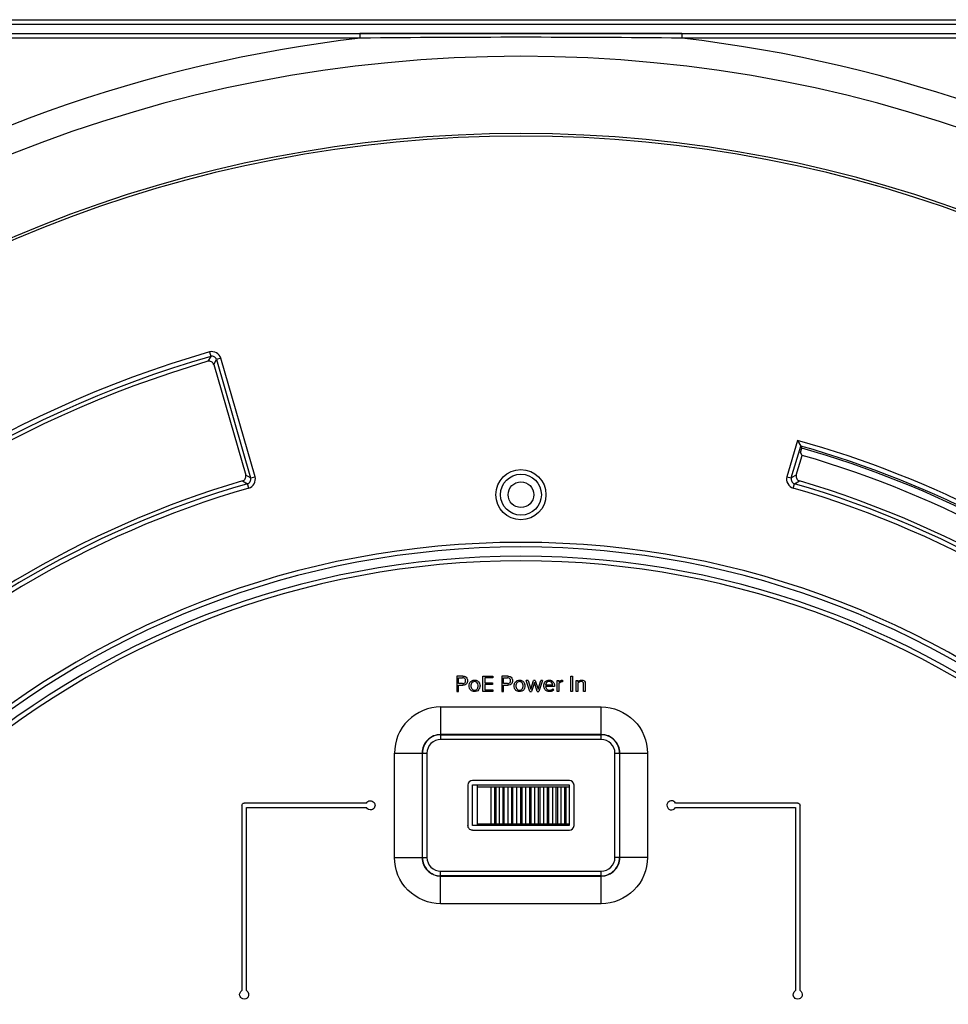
# Model space of a CAD drawing. Header units: inches. Extents: x 0 to 17, y 0 to 11.
# Tile 14 of 17: x 13.083 to 13.876, y 8.314 to 9.155. Entities that reach past the tile are written whole.
import ezdxf

# ---------------------------------------------------------------- set-up
doc = ezdxf.new("R2010")
doc.units = ezdxf.units.IN
doc.header["$LTSCALE"] = 0.935
doc.header["$MEASUREMENT"] = 0
doc.layers.get('0').update_dxf_attribs({"linetype": 'CONTINUOUS'})

msp = doc.modelspace()

# ---------------------------------------------------------------- linework, layer by layer
at = {"color": 7, "linetype": 'Continuous'}
for p, q in [((12.92068, 9.15464), (13.96836, 9.15463)), ((12.92068, 9.14283), (14.09272, 9.14283)), ((13.37381, 9.14283), (13.37381, 9.13889)), ((13.64866, 9.14283), (13.37381, 9.14283)), ((13.64866, 9.14283), (13.64866, 9.13889)), ((13.37416, 9.13888), (12.92068, 9.13889)), ((14.09272, 9.13889), (13.6484, 9.13889)), ((13.24641, 8.86733), (13.24408, 8.8631)), ((13.24532, 8.87109), (13.24642, 8.86732)), ((13.25504, 8.86574), (13.25127, 8.86465)), ((13.28426, 8.76461), (13.25504, 8.86574)), ((13.24895, 8.86043), (13.25127, 8.86465)), ((13.24895, 8.86043), (13.27628, 8.76584)), ((13.25127, 8.86465), (13.28049, 8.76353)), ((13.74733, 8.79564), (13.73822, 8.76465)), ((13.74198, 8.76354), (13.75, 8.79081)), ((13.74733, 8.79564), (13.75, 8.79081)), ((13.75096, 8.78908), (13.75, 8.79081)), ((13.74621, 8.76585), (13.7512, 8.78283)), ((13.74985, 8.7853), (13.75096, 8.78908)), ((13.7512, 8.78283), (13.74985, 8.7853)), ((13.28049, 8.76353), (13.27628, 8.76584)), ((13.28049, 8.76352), (13.28426, 8.76461)), ((13.73822, 8.76465), (13.74198, 8.76354)), ((13.74621, 8.76586), (13.74198, 8.76354)), ((13.27362, 8.76099), (13.27781, 8.75867)), ((13.2789, 8.7549), (13.27782, 8.75867)), ((13.74356, 8.7549), (13.74465, 8.75866)), ((13.74466, 8.75867), (13.74887, 8.76098)), ((13.45642, 8.5944), (13.45642, 8.58143)), ((13.46163, 8.5944), (13.45642, 8.5944)), ((13.45803, 8.58803), (13.45803, 8.59296)), ((13.45803, 8.59296), (13.46144, 8.59296)), ((13.46144, 8.58803), (13.45803, 8.58803)), ((13.4787, 8.58143), (13.4787, 8.5944)), ((13.4787, 8.5944), (13.4872, 8.5944)), ((13.48032, 8.59296), (13.48032, 8.58878)), ((13.4872, 8.59296), (13.48032, 8.59296)), ((13.48032, 8.58878), (13.48706, 8.58878)), ((13.48706, 8.58878), (13.48706, 8.58734)), ((13.4872, 8.5944), (13.4872, 8.59296)), ((13.49478, 8.5944), (13.49478, 8.58143)), ((13.49999, 8.5944), (13.49478, 8.5944)), ((13.4964, 8.58803), (13.4964, 8.59296)), ((13.4964, 8.59296), (13.4998, 8.59296)), ((13.4998, 8.58803), (13.4964, 8.58803)), ((13.51878, 8.58143), (13.51578, 8.59082)), ((13.5173, 8.59082), (13.51578, 8.59082)), ((13.5173, 8.59082), (13.5196, 8.58334)), ((13.5196, 8.58334), (13.52206, 8.59082)), ((13.52269, 8.58898), (13.52024, 8.58143)), ((13.52331, 8.59082), (13.52206, 8.59082)), ((13.52514, 8.58143), (13.52269, 8.58898)), ((13.52331, 8.59082), (13.52578, 8.58334)), ((13.52578, 8.58334), (13.52807, 8.59082)), ((13.52959, 8.59082), (13.52659, 8.58143)), ((13.52959, 8.59082), (13.52807, 8.59082)), ((13.53273, 8.58834), (13.53228, 8.58672)), ((13.54223, 8.58143), (13.54223, 8.59082)), ((13.54223, 8.59082), (13.54368, 8.59082)), ((13.54368, 8.59082), (13.54368, 8.58931)), ((13.54368, 8.58808), (13.54368, 8.58143)), ((13.54681, 8.59102), (13.54681, 8.58952)), ((13.55372, 8.58143), (13.55372, 8.5944)), ((13.55372, 8.5944), (13.55533, 8.5944)), ((13.55533, 8.5944), (13.55533, 8.58143)), ((13.55831, 8.58143), (13.55831, 8.59082)), ((13.55831, 8.59082), (13.55977, 8.59082)), ((13.55977, 8.59082), (13.55977, 8.58946)), ((13.55977, 8.5883), (13.55977, 8.58143)), ((13.5661, 8.58803), (13.5661, 8.58143)), ((13.45642, 8.58143), (13.45803, 8.58143)), ((13.45803, 8.58143), (13.45803, 8.58659)), ((13.45803, 8.58659), (13.46163, 8.58659)), ((13.4872, 8.58143), (13.4787, 8.58143)), ((13.48032, 8.58734), (13.48032, 8.58287)), ((13.48706, 8.58734), (13.48032, 8.58734)), ((13.48032, 8.58287), (13.4872, 8.58287)), ((13.4872, 8.58287), (13.4872, 8.58143)), ((13.49478, 8.58143), (13.4964, 8.58143)), ((13.4964, 8.58143), (13.4964, 8.58659)), ((13.4964, 8.58659), (13.49999, 8.58659)), ((13.51878, 8.58143), (13.52024, 8.58143)), ((13.52514, 8.58143), (13.52659, 8.58143)), ((13.53988, 8.58565), (13.53227, 8.58565)), ((13.53844, 8.58672), (13.53228, 8.58672)), ((13.53855, 8.58359), (13.53925, 8.58264)), ((13.54368, 8.58143), (13.54223, 8.58143)), ((13.55533, 8.58143), (13.55372, 8.58143)), ((13.55977, 8.58143), (13.55831, 8.58143)), ((13.56465, 8.58143), (13.56465, 8.58758)), ((13.5661, 8.58143), (13.56465, 8.58143)), ((13.44268, 8.56815), (13.44268, 8.54039)), ((13.44274, 8.56815), (13.57979, 8.56815)), ((13.57979, 8.54454), (13.57979, 8.56815)), ((13.57979, 8.54454), (13.44268, 8.54454)), ((13.44268, 8.54432), (13.57979, 8.54432)), ((13.57979, 8.54039), (13.44268, 8.54039)), ((13.57979, 8.54454), (13.57979, 8.54432)), ((13.57979, 8.54039), (13.57979, 8.54432)), ((13.40324, 8.52871), (13.43101, 8.52871)), ((13.40324, 8.43963), (13.40324, 8.52869)), ((13.42686, 8.52871), (13.42686, 8.43963)), ((13.42707, 8.43963), (13.42707, 8.52871)), ((13.43101, 8.52871), (13.43101, 8.43963)), ((13.59146, 8.43963), (13.59146, 8.52871)), ((13.59146, 8.52871), (13.61923, 8.52871)), ((13.5954, 8.52871), (13.5954, 8.43963)), ((13.59561, 8.43963), (13.59561, 8.52871)), ((13.61923, 8.52871), (13.61923, 8.43964)), ((13.55257, 8.50543), (13.46989, 8.50543)), ((13.46596, 8.5015), (13.46596, 8.46685)), ((13.46978, 8.46688), (13.46978, 8.50152)), ((13.46978, 8.50152), (13.55246, 8.50152)), ((13.47412, 8.46688), (13.47412, 8.50152)), ((13.47412, 8.49995), (13.55246, 8.49995)), ((13.48553, 8.49995), (13.48553, 8.46845)), ((13.48853, 8.49995), (13.48853, 8.46845)), ((13.48971, 8.49995), (13.48971, 8.46845)), ((13.49271, 8.49995), (13.49271, 8.46845)), ((13.49571, 8.49995), (13.49571, 8.46845)), ((13.49689, 8.46845), (13.49689, 8.49995)), ((13.49989, 8.49995), (13.49989, 8.46845)), ((13.50312, 8.49995), (13.50312, 8.46845)), ((13.50431, 8.46845), (13.50431, 8.49995)), ((13.50754, 8.49995), (13.50754, 8.46845)), ((13.51077, 8.49995), (13.51077, 8.46845)), ((13.51195, 8.49995), (13.51195, 8.46845)), ((13.51518, 8.49995), (13.51518, 8.46845)), ((13.51841, 8.49995), (13.51841, 8.46845)), ((13.51959, 8.49995), (13.51959, 8.46845)), ((13.52282, 8.49995), (13.52282, 8.46845)), ((13.52605, 8.49995), (13.52605, 8.46845)), ((13.52723, 8.49995), (13.52723, 8.46845)), ((13.53046, 8.49995), (13.53046, 8.46845)), ((13.53369, 8.49995), (13.53369, 8.46845)), ((13.53487, 8.49995), (13.53487, 8.46845)), ((13.5381, 8.49995), (13.5381, 8.46845)), ((13.5411, 8.49995), (13.5411, 8.46845)), ((13.54228, 8.49995), (13.54228, 8.46845)), ((13.54528, 8.49995), (13.54528, 8.46845)), ((13.54828, 8.49995), (13.54828, 8.46845)), ((13.54946, 8.49995), (13.54946, 8.46845)), ((13.55246, 8.50152), (13.55246, 8.46688)), ((13.55651, 8.46685), (13.55651, 8.5015)), ((13.27305, 8.48417), (13.27305, 8.32615)), ((13.37932, 8.48614), (13.27501, 8.48614)), ((13.27698, 8.32615), (13.27698, 8.48221)), ((13.27698, 8.48221), (13.37932, 8.48221)), ((13.74745, 8.48614), (13.64315, 8.48614)), ((13.64315, 8.48221), (13.74549, 8.48221)), ((13.74549, 8.48221), (13.74549, 8.32615)), ((13.74942, 8.32615), (13.74942, 8.48417)), ((13.55246, 8.46688), (13.46978, 8.46688)), ((13.46989, 8.46291), (13.55257, 8.46291)), ((13.47412, 8.46845), (13.55246, 8.46845)), ((13.40324, 8.43963), (13.43101, 8.43963)), ((13.61923, 8.43963), (13.59146, 8.43963)), ((13.44268, 8.40019), (13.44268, 8.42796)), ((13.44268, 8.42796), (13.57979, 8.42796)), ((13.57979, 8.42403), (13.44268, 8.42403)), ((13.44268, 8.42381), (13.57979, 8.42381)), ((13.57979, 8.40019), (13.57979, 8.42796)), ((13.57977, 8.4002), (13.44268, 8.40019))]:
    msp.add_line(p, q, dxfattribs=at)
for radius in [0.02138, 0.01745, 0.01098]:
    msp.add_circle((13.51121, 8.74927), radius, dxfattribs=at)
for centre, radius, start, end in [((13.51123, 7.95267), 1.19407, 96.59163, 122.91783), ((13.51073, -4.06713), 13.20673, 89.9978, 90.592485), ((13.51174, -4.06701), 13.20661, 89.407453, 90.002207), ((13.51123, 7.95267), 1.1941, 57.08733, 83.40382), ((13.51123, 7.95267), 1.17074, 278.66211, 261.33788), ((13.51123, 7.95267), 1.1048, 279.22632, 260.77368), ((13.51123, 7.95267), 1.10259, 279.21296, 260.78708), ((13.51124, 7.95264), 0.95617, 106.14566, 139.17043), ((13.51124, 7.95264), 0.95224, 106.14732, 138.93673), ((13.51123, 7.95267), 0.94881, 106.35344, 138.4955), ((13.51123, 7.95267), 0.87541, 50.79608, 74.35342), ((13.51123, 7.95267), 0.87149, 50.79608, 74.09887), ((13.51123, 7.95267), 0.87008, 50.86258, 74.00695), ((13.51123, 7.95267), 0.86414, 48.93269, 73.87717), ((13.51123, 7.95267), 0.84252, 106.38348, 163.61531), ((13.51123, 7.95267), 0.83911, 106.15125, 163.8486), ((13.51123, 7.95267), 0.83911, 16.15125, 73.8486), ((13.51123, 7.95267), 0.84252, 16.38348, 73.61646), ((13.51123, 7.95267), 0.83519, 106.14993, 163.84987), ((13.51123, 7.95267), 0.83519, 16.14993, 73.84987), ((13.51123, 7.95267), 0.75591, 283.49642, 256.50358), ((13.51123, 7.95267), 0.75197, 283.03453, 256.96547), ((13.51123, 7.95267), 0.74409, 283.17493, 256.82491), ((13.51123, 7.95267), 0.74016, 283.78919, 256.21081), ((13.44268, 8.52872), 0.01582, 89.99638, 180.00362), ((13.44268, 8.52872), 0.01561, 89.99638, 180.00362), ((13.57979, 8.52872), 0.01582, 359.99638, 90.00365), ((13.57979, 8.52872), 0.01561, 359.99638, 90.00365), ((13.44268, 8.43963), 0.01582, 179.99638, 270.00362), ((13.44268, 8.43963), 0.01561, 179.99638, 270.00362), ((13.57979, 8.43963), 0.01582, 269.99638, 0.00362), ((13.57979, 8.43963), 0.01561, 269.99638, 0.00362)]:
    msp.add_arc(centre, radius, start, end, dxfattribs=at)
for centre, major_axis, start_param, end_param in [((13.4699, 8.5015), (-0.00278, 0.00278), -0.785246, 0.785246), ((13.55257, 8.5015), (0.00278, 0.00278), -0.785246, 0.785246), ((13.55257, 8.46685), (-0.00278, 0.00278), -3.926839, -2.356347)]:
    msp.add_ellipse(centre, major_axis=major_axis, ratio=0.999695, start_param=start_param, end_param=end_param, dxfattribs=at)
for points, knots in [([(12.92068, 9.15071), (13.0098, 9.15071), (13.18802, 9.15071), (13.45537, 9.1507), (13.65587, 9.15073), (13.78954, 9.15069), (13.85638, 9.15071), (13.92321, 9.15068), (13.99005, 9.15073), (14.05688, 9.15055), (14.12374, 9.15135), (14.19046, 9.14551), (14.25606, 9.13204), (14.3198, 9.11153), (14.4012, 9.0751), (14.49465, 9.01299), (14.58773, 8.9159), (14.6574, 8.80084), (14.69306, 8.69445), (14.70726, 8.6064), (14.70927, 8.5618), (14.70927, 8.53953)], [0, 0, 0, 0, 0.125058, 0.250117, 0.375175, 0.40644, 0.437704, 0.468969, 0.500234, 0.531497, 0.562764, 0.594022, 0.625281, 0.656542, 0.687801, 0.750222, 0.81264, 0.875063, 0.937483, 0.968741, 1, 1, 1, 1]), ([(13.25504, 8.86574), (13.25444, 8.86765), (13.25172, 8.87119), (13.24728, 8.87161), (13.24535, 8.8711)], [0, 0, 0, 0, 0.500034, 1, 1, 1, 1]), ([(13.25127, 8.86465), (13.251, 8.86562), (13.24961, 8.86739), (13.24737, 8.86762), (13.24641, 8.86733)], [0, 0, 0, 0, 0.500014, 1, 1, 1, 1]), ([(13.24895, 8.86043), (13.24865, 8.86137), (13.24719, 8.863), (13.24504, 8.86336), (13.24408, 8.8631)], [0, 0, 0, 0, 0.500049, 1, 1, 1, 1]), ([(13.27892, 8.75491), (13.28084, 8.75547), (13.28432, 8.75826), (13.28481, 8.7627), (13.28426, 8.76461)], [0, 0, 0, 0, 0.49953, 1, 1, 1, 1]), ([(13.73822, 8.76465), (13.73766, 8.76273), (13.73813, 8.75827), (13.74163, 8.75547), (13.74355, 8.75491)], [0, 0, 0, 0, 0.499617, 1, 1, 1, 1]), ([(13.74621, 8.76585), (13.74595, 8.7649), (13.74631, 8.76274), (13.74793, 8.76127), (13.74888, 8.76098)], [0, 0, 0, 0, 0.499931, 1, 1, 1, 1]), ([(13.27781, 8.75867), (13.27877, 8.75896), (13.28053, 8.76034), (13.28075, 8.76256), (13.28049, 8.76352)], [0, 0, 0, 0, 0.500004, 1, 1, 1, 1]), ([(13.74199, 8.76354), (13.74172, 8.76258), (13.74193, 8.76034), (13.7437, 8.75896), (13.74466, 8.75867)], [0, 0, 0, 0, 0.500003, 1, 1, 1, 1]), ([(13.46144, 8.58803), (13.46232, 8.58801), (13.4635, 8.58852), (13.46404, 8.58999), (13.46404, 8.591), (13.4635, 8.59247), (13.46229, 8.59297), (13.46144, 8.59296)], [0, 0, 0, 0, 0.3125, 0.4375, 0.5625, 0.6875, 1, 1, 1, 1]), ([(13.46163, 8.5944), (13.46297, 8.59442), (13.46485, 8.59359), (13.46572, 8.5913), (13.46573, 8.5897), (13.46485, 8.58741), (13.46298, 8.58656), (13.46163, 8.58659)], [0, 0, 0, 0, 0.3125, 0.4375, 0.5625, 0.6875, 1, 1, 1, 1]), ([(13.47161, 8.5812), (13.47097, 8.5812), (13.46986, 8.58138), (13.46851, 8.58226), (13.46749, 8.5835), (13.46695, 8.58518), (13.46695, 8.5871), (13.46784, 8.58986), (13.47, 8.59111), (13.47163, 8.59106)], [0, 0, 0, 0, 0.125, 0.21875, 0.3125, 0.4375, 0.5625, 0.6875, 1, 1, 1, 1]), ([(13.47163, 8.58976), (13.47047, 8.58981), (13.46902, 8.58878), (13.46848, 8.58681), (13.46848, 8.58546), (13.46881, 8.58427), (13.46946, 8.58334), (13.47037, 8.58265), (13.47116, 8.5825), (13.47161, 8.5825)], [0, 0, 0, 0, 0.3125, 0.4375, 0.5625, 0.6875, 0.78125, 0.875, 1, 1, 1, 1]), ([(13.47161, 8.5825), (13.47206, 8.5825), (13.47296, 8.58267), (13.47384, 8.58342), (13.47445, 8.58436), (13.47475, 8.58545), (13.47476, 8.58702), (13.47406, 8.58898), (13.47253, 8.5898), (13.47163, 8.58976)], [0, 0, 0, 0, 0.125, 0.25, 0.3125, 0.4375, 0.5625, 0.75, 1, 1, 1, 1]), ([(13.47574, 8.58856), (13.47583, 8.58838), (13.47617, 8.58762), (13.47628, 8.58677), (13.47627, 8.58612)], [0, 0, 0, 0, 0.241456, 1, 1, 1, 1]), ([(13.4998, 8.58803), (13.50069, 8.58801), (13.50187, 8.58852), (13.50241, 8.58999), (13.50241, 8.591), (13.50186, 8.59247), (13.50066, 8.59297), (13.4998, 8.59296)], [0, 0, 0, 0, 0.3125, 0.4375, 0.5625, 0.6875, 1, 1, 1, 1]), ([(13.49999, 8.5944), (13.50133, 8.59442), (13.50322, 8.59359), (13.50409, 8.5913), (13.50409, 8.5897), (13.50321, 8.58741), (13.50135, 8.58656), (13.49999, 8.58659)], [0, 0, 0, 0, 0.3125, 0.4375, 0.5625, 0.6875, 1, 1, 1, 1]), ([(13.50999, 8.5812), (13.50935, 8.5812), (13.50824, 8.58138), (13.50688, 8.58225), (13.50586, 8.58349), (13.50532, 8.58517), (13.5053, 8.58741), (13.5065, 8.59014), (13.50865, 8.59111), (13.50999, 8.59106)], [0, 0, 0, 0, 0.125, 0.21875, 0.3125, 0.4375, 0.5625, 0.75, 1, 1, 1, 1]), ([(13.50999, 8.58976), (13.50884, 8.58981), (13.50738, 8.58878), (13.50684, 8.58681), (13.50684, 8.58546), (13.50718, 8.58427), (13.50782, 8.58334), (13.50874, 8.58265), (13.50952, 8.5825), (13.50997, 8.5825)], [0, 0, 0, 0, 0.3125, 0.4375, 0.5625, 0.6875, 0.78125, 0.875, 1, 1, 1, 1]), ([(13.51261, 8.58818), (13.51253, 8.58834), (13.51194, 8.58924), (13.51089, 8.5898), (13.50999, 8.58976)], [0, 0, 0, 0, 0.167652, 1, 1, 1, 1]), ([(13.51239, 8.59046), (13.51276, 8.59023), (13.51339, 8.58972), (13.51385, 8.58904), (13.51402, 8.58871)], [0, 0, 0, 0, 0.541175, 1, 1, 1, 1]), ([(13.51271, 8.58426), (13.51289, 8.58463), (13.51312, 8.58548), (13.51312, 8.58684), (13.51285, 8.58775), (13.51261, 8.58818)], [0, 0, 0, 0, 0.308362, 0.63816, 1, 1, 1, 1]), ([(13.51402, 8.58871), (13.51429, 8.5882), (13.51457, 8.58734), (13.51465, 8.58646), (13.51465, 8.58615)], [0, 0, 0, 0, 0.649224, 1, 1, 1, 1]), ([(13.53091, 8.58469), (13.53077, 8.5852), (13.53065, 8.58629), (13.53095, 8.58801), (13.53157, 8.58908), (13.53199, 8.58955)], [0, 0, 0, 0, 0.30364, 0.633386, 1, 1, 1, 1]), ([(13.53199, 8.58955), (13.53233, 8.58993), (13.53294, 8.59044), (13.53366, 8.59075), (13.53393, 8.59083)], [0, 0, 0, 0, 0.643315, 1, 1, 1, 1]), ([(13.53844, 8.58672), (13.53838, 8.58796), (13.53741, 8.58955), (13.53515, 8.58998), (13.53367, 8.58953), (13.53296, 8.58873), (13.53273, 8.58834)], [0, 0, 0, 0, 0.452982, 0.603976, 0.830467, 1, 1, 1, 1]), ([(13.53393, 8.59083), (13.5342, 8.59092), (13.53561, 8.59123), (13.53804, 8.59069), (13.53913, 8.58904), (13.53943, 8.58826)], [0, 0, 0, 0, 0.127861, 0.631706, 1, 1, 1, 1]), ([(13.54368, 8.58931), (13.54392, 8.58961), (13.5443, 8.59001), (13.54485, 8.59042), (13.54532, 8.5907), (13.54597, 8.59096), (13.54651, 8.59102), (13.54681, 8.59102)], [0, 0, 0, 0, 0.3125, 0.4375, 0.5625, 0.75, 1, 1, 1, 1]), ([(13.54681, 8.58952), (13.54652, 8.58959), (13.54598, 8.5896), (13.54532, 8.58939), (13.54477, 8.58913), (13.54419, 8.58875), (13.54382, 8.58836), (13.54368, 8.58808)], [0, 0, 0, 0, 0.25, 0.4375, 0.5625, 0.75, 1, 1, 1, 1]), ([(13.55977, 8.58946), (13.56034, 8.5902), (13.56147, 8.59087), (13.5631, 8.5911), (13.56437, 8.591), (13.56589, 8.5901), (13.56608, 8.58881), (13.5661, 8.58803)], [0, 0, 0, 0, 0.3125, 0.4375, 0.5625, 0.75, 1, 1, 1, 1]), ([(13.47565, 8.58352), (13.47547, 8.5832), (13.47489, 8.58238), (13.47351, 8.58139), (13.47224, 8.5812), (13.47161, 8.5812)], [0, 0, 0, 0, 0.225798, 0.612899, 1, 1, 1, 1]), ([(13.47627, 8.58612), (13.47627, 8.58548), (13.47614, 8.58457), (13.47577, 8.58375), (13.47565, 8.58352)], [0, 0, 0, 0, 0.704961, 1, 1, 1, 1]), ([(13.50997, 8.5825), (13.51042, 8.5825), (13.51132, 8.58267), (13.5122, 8.58342), (13.51259, 8.58401), (13.5127, 8.58423), (13.51271, 8.58426)], [0, 0, 0, 0, 0.389864, 0.779728, 0.97466, 1, 1, 1, 1]), ([(13.51465, 8.58615), (13.51465, 8.58583), (13.51457, 8.58487), (13.51412, 8.58349), (13.5131, 8.58225), (13.51174, 8.58138), (13.51063, 8.5812), (13.50999, 8.5812)], [0, 0, 0, 0, 0.127267, 0.376619, 0.563634, 0.750648, 1, 1, 1, 1]), ([(13.53925, 8.58264), (13.53845, 8.58185), (13.53682, 8.58113), (13.53454, 8.58121), (13.53261, 8.58187), (13.5314, 8.58326), (13.53099, 8.58437), (13.53091, 8.58469)], [0, 0, 0, 0, 0.328992, 0.493488, 0.657984, 0.904728, 1, 1, 1, 1]), ([(13.53227, 8.58565), (13.53231, 8.58492), (13.53272, 8.58374), (13.53399, 8.58272), (13.53518, 8.58237), (13.53677, 8.58242), (13.53795, 8.58301), (13.53855, 8.58359)], [0, 0, 0, 0, 0.25, 0.4375, 0.5625, 0.6875, 1, 1, 1, 1]), ([(13.44274, 8.56815), (13.43266, 8.56815), (13.41168, 8.55974), (13.40324, 8.53876), (13.40324, 8.52869)], [0, 0, 0, 0, 0.500014, 1, 1, 1, 1]), ([(13.57979, 8.56815), (13.58985, 8.56821), (13.61079, 8.55971), (13.61927, 8.53878), (13.61923, 8.52871)], [0, 0, 0, 0, 0.499991, 1, 1, 1, 1]), ([(13.44268, 8.54039), (13.4397, 8.54037), (13.4335, 8.53789), (13.43101, 8.53169), (13.43101, 8.52871)], [0, 0, 0, 0, 0.500014, 1, 1, 1, 1]), ([(13.59146, 8.52871), (13.59145, 8.53169), (13.58897, 8.53789), (13.58277, 8.54039), (13.57979, 8.54039)], [0, 0, 0, 0, 0.500014, 1, 1, 1, 1]), ([(13.37932, 8.48614), (13.37998, 8.48723), (13.38232, 8.48878), (13.38589, 8.48723), (13.38706, 8.48391), (13.38608, 8.48193), (13.38523, 8.48118)], [0, 0, 0, 0, 0.281187, 0.562374, 0.749832, 1, 1, 1, 1]), ([(13.64315, 8.48614), (13.64249, 8.48723), (13.64014, 8.48878), (13.63657, 8.48723), (13.63554, 8.48429), (13.63608, 8.48267), (13.63651, 8.48202)], [0, 0, 0, 0, 0.305914, 0.611827, 0.81577, 1, 1, 1, 1]), ([(13.38523, 8.48118), (13.3848, 8.4808), (13.3828, 8.47967), (13.38012, 8.48076), (13.37932, 8.48221)], [0, 0, 0, 0, 0.249664, 1, 1, 1, 1]), ([(13.63651, 8.48202), (13.63703, 8.48123), (13.63923, 8.47949), (13.64235, 8.48076), (13.64315, 8.48221)], [0, 0, 0, 0, 0.354142, 1, 1, 1, 1]), ([(13.46989, 8.46291), (13.46889, 8.46291), (13.4668, 8.46375), (13.46596, 8.46585), (13.46596, 8.46685)], [0, 0, 0, 0, 0.5, 1, 1, 1, 1]), ([(13.44268, 8.40019), (13.43262, 8.40021), (13.41165, 8.4086), (13.40324, 8.42957), (13.40324, 8.43963)], [0, 0, 0, 0, 0.500007, 1, 1, 1, 1]), ([(13.43101, 8.43963), (13.43102, 8.43666), (13.4335, 8.43046), (13.4397, 8.42796), (13.44268, 8.42796)], [0, 0, 0, 0, 0.500014, 1, 1, 1, 1]), ([(13.61923, 8.43964), (13.61923, 8.42958), (13.61078, 8.40864), (13.58983, 8.4002), (13.57977, 8.4002)], [0, 0, 0, 0, 0.499988, 1, 1, 1, 1]), ([(13.57979, 8.42796), (13.58277, 8.42797), (13.58896, 8.43045), (13.59146, 8.43666), (13.59146, 8.43963)], [0, 0, 0, 0, 0.500014, 1, 1, 1, 1]), ([(13.27205, 8.32017), (13.27165, 8.32062), (13.27051, 8.32269), (13.2716, 8.32531), (13.27305, 8.32615)], [0, 0, 0, 0, 0.257885, 1, 1, 1, 1]), ([(13.27698, 8.32615), (13.2788, 8.3251), (13.27966, 8.32123), (13.27636, 8.31874), (13.27383, 8.31873), (13.2725, 8.31965), (13.27205, 8.32017)], [0, 0, 0, 0, 0.471253, 0.659755, 0.848256, 1, 1, 1, 1]), ([(13.74457, 8.32006), (13.74443, 8.32022), (13.74299, 8.32206), (13.74367, 8.3251), (13.74549, 8.32615)], [0, 0, 0, 0, 0.090731, 1, 1, 1, 1]), ([(13.74942, 8.32615), (13.75087, 8.32531), (13.75228, 8.32191), (13.74926, 8.31873), (13.74633, 8.31874), (13.74501, 8.31959), (13.74457, 8.32006)], [0, 0, 0, 0, 0.380913, 0.666598, 0.857055, 1, 1, 1, 1])]:
    msp.add_open_spline(points, degree=3, knots=knots, dxfattribs=at)
for points in [[(13.27595, 8.76287), (13.27643, 8.76374), (13.27654, 8.76488), (13.27628, 8.76584)], [(13.27359, 8.76098), (13.27455, 8.76128), (13.27546, 8.76198), (13.27595, 8.76287)], [(13.47163, 8.59106), (13.47333, 8.59109), (13.47496, 8.59004), (13.47574, 8.58856)], [(13.50999, 8.59106), (13.51087, 8.59109), (13.51169, 8.59087), (13.51239, 8.59046)], [(13.53943, 8.58826), (13.53975, 8.58744), (13.53989, 8.58652), (13.53988, 8.58565)], [(13.56375, 8.5895), (13.56308, 8.58983), (13.56149, 8.5898), (13.56018, 8.58893), (13.55977, 8.5883)], [(13.56465, 8.58758), (13.56465, 8.58829), (13.5645, 8.58918), (13.56375, 8.5895)], [(13.27305, 8.48417), (13.27316, 8.48537), (13.27381, 8.48603), (13.27501, 8.48614)], [(13.74745, 8.48614), (13.74865, 8.48603), (13.74931, 8.48537), (13.74942, 8.48417)]]:
    msp.add_open_spline(points, degree=3, dxfattribs=at)

doc.saveas('drawing.dxf')
